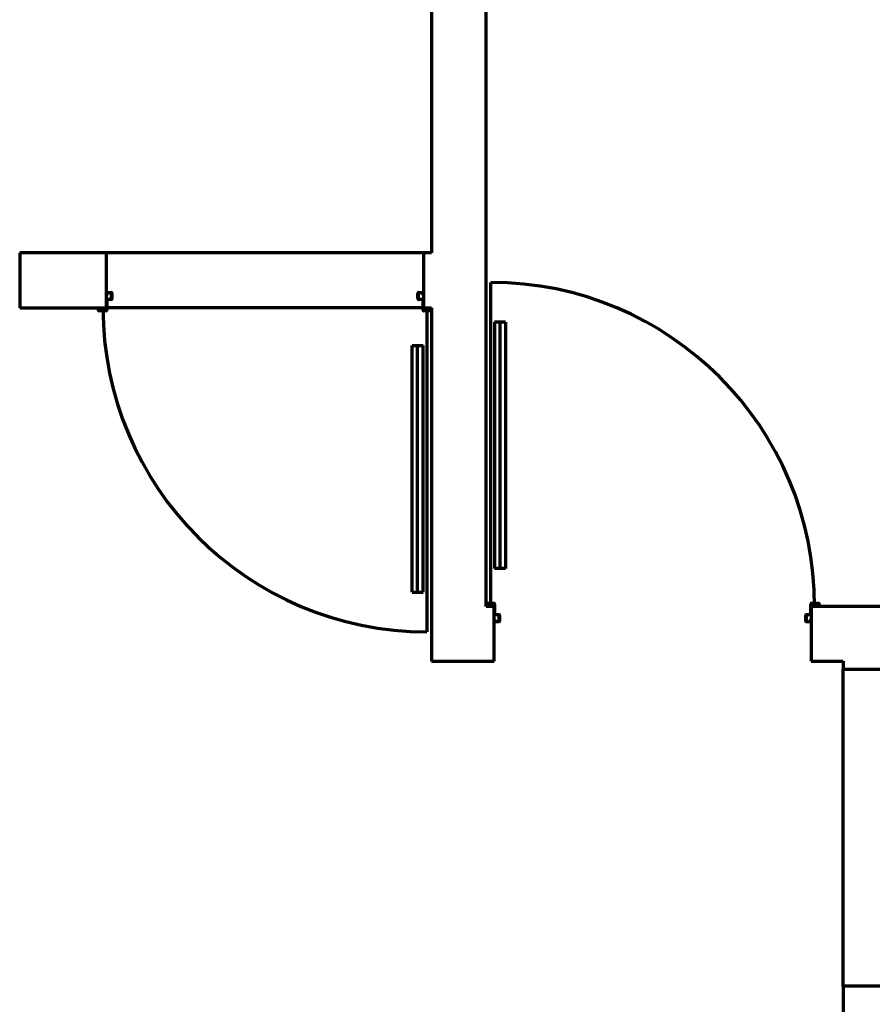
# Model space of a CAD drawing. Header units: millimetres. Extents: x -20654 to 2526, y -8238 to 977.
# Tile 61 of 219: x -10339.28 to -10336.8, y -4113.93 to -4111.06. Entities that reach past the tile are written whole.
import ezdxf

# ---------------------------------------------------------------- set-up
doc = ezdxf.new("R2010")
doc.units = ezdxf.units.MM
doc.layers.add('01 CONTORNO_dwg', color=252, linetype='Continuous')

# ---------------------------------------------------------------- blocks, each defined once
blk = doc.blocks.new('terreo')
at = {"layer": '01 CONTORNO_dwg', "lineweight": 70}
h = blk.add_hatch(color=256, dxfattribs=at)
h.paths.add_polyline_path([(-15146.1, -2434.1), (-15125.1, -2434.1), (-15125.1, -2433.1), (-15146.1, -2433.1)], flags=0)
h.paths.add_polyline_path([(-14199.7, -2434.1), (-14178.7, -2434.1), (-14178.7, -2433.1), (-14199.7, -2433.1)], flags=0)
h.paths.add_polyline_path([(-14200.2, -2432.6), (-14200.3, -2401.6), (-14201.2, -2401.6), (-14201.2, -2432.6), (-14200.3, -2432.6)], flags=0)
h.paths.add_polyline_path([(-14178.2, -2432.6), (-14177.2, -2432.6), (-14177.2, -2425.1), (-14178.2, -2425.1)], flags=0)
h.paths.add_polyline_path([(-15123.6, -2432.6), (-15123.6, -2401.6), (-15124.6, -2401.6), (-15124.6, -2432.6)], flags=0)
h.paths.add_polyline_path([(-15147.6, -2432.6), (-15146.6, -2432.6), (-15146.6, -2425.1), (-15147.6, -2425.1)], flags=0)
h.paths.add_polyline_path([(-14205.2, -2401.1), (-14201.7, -2401.1), (-14201.7, -2400.1), (-14214.8, -2400.1), (-14214.8, -2401.1)], flags=0)
h.paths.add_polyline_path([(-15123.1, -2401.1), (-15110.1, -2401.1), (-15110.1, -2400.1), (-15123.1, -2400.1)], flags=0)
h.paths.add_polyline_path([(-14216.3, -2399.6), (-14215.3, -2399.6), (-14215.3, -2381.6), (-14216.3, -2381.6), (-14216.3, -2391.6)], flags=0)
h.paths.add_polyline_path([(-15109.6, -2399.6), (-15108.6, -2399.6), (-15108.6, -2381.6), (-15109.6, -2381.6)], flags=0)
h.paths.add_polyline_path([(-14201.2, -2388.1), (-14200.3, -2388.1), (-14200.3, -2381.6), (-14201.3, -2381.6), (-14201.3, -2388.1)], flags=0)
h.paths.add_polyline_path([(-15124.6, -2388.1), (-15123.6, -2388.1), (-15123.6, -2381.6), (-15124.6, -2381.6)], flags=0)
h.paths.add_polyline_path([(-14201.8, -2381.1), (-14201.8, -2380.1), (-14214.8, -2380.1), (-14214.8, -2381.1)], flags=0)
h.paths.add_polyline_path([(-15110.1, -2381.1), (-15110.1, -2380.1), (-15123.1, -2380.1), (-15123.1, -2381.1)], flags=0)
h = blk.add_hatch(color=256, dxfattribs=at)
h.paths.add_polyline_path([(-13992.7, -3340.1), (-13979.7, -3340.1), (-13979.7, -3339.1), (-13992.7, -3339.1)], flags=0)
h.paths.add_polyline_path([(-13071.4, -3340.1), (-13071.4, -3339.1), (-13084.4, -3339.1), (-13084.4, -3340.1)], flags=0)
h.paths.add_polyline_path([(-13993.2, -3338.6), (-13993.2, -3338.6), (-13993.2, -3332.1), (-13994.2, -3332.1), (-13994.2, -3338.6)], flags=0)
h.paths.add_polyline_path([(-13069.9, -3338.6), (-13069.9, -3332.1), (-13070.9, -3332.1), (-13070.8, -3338.6)], flags=0)
h.paths.add_polyline_path([(-13978.2, -3338.6), (-13978.2, -3320.6), (-13979.2, -3320.6), (-13979.2, -3338.6)], flags=0)
h.paths.add_polyline_path([(-13085.9, -3338.6), (-13084.9, -3338.6), (-13084.9, -3320.6), (-13085.9, -3320.6)], flags=0)
h.paths.add_polyline_path([(-13084.4, -3320.1), (-13071.3, -3320.1), (-13071.3, -3319.1), (-13084.4, -3319.1)], flags=0)
h.paths.add_polyline_path([(-13992.7, -3320.1), (-13979.7, -3320.1), (-13979.7, -3319.1), (-13992.7, -3319.1)], flags=0)
h.paths.add_polyline_path([(-13070.8, -3318.6), (-13069.9, -3318.6), (-13069.9, -3287.6), (-13070.8, -3287.6), (-13070.8, -3295.1)], flags=0)
h.paths.add_polyline_path([(-13994.2, -3318.6), (-13993.2, -3318.6), (-13993.2, -3287.6), (-13994.2, -3287.6), (-13994.2, -3317.1)], flags=0)
h.paths.add_polyline_path([(-13046.8, -3295.1), (-13046.8, -3287.6), (-13047.8, -3287.6), (-13047.8, -3295.1)], flags=0)
h.paths.add_polyline_path([(-14017.2, -3295.1), (-14016.2, -3295.1), (-14016.2, -3287.6), (-14017.2, -3287.6)], flags=0)
h.paths.add_polyline_path([(-13048.3, -3287.1), (-13048.3, -3286.1), (-13069.3, -3286.1), (-13069.3, -3287.1), (-13056, -3287.1)], flags=0)
h.paths.add_polyline_path([(-14009.2, -3287.1), (-13994.7, -3287.1), (-13994.7, -3286.1), (-14015.7, -3286.1), (-14015.7, -3287.1)], flags=0)
for p, q in [((-14177.2, -105.1), (-14177.2, -2265.1)), ((-14017.2, -3295.1), (-14017.2, -895.1)), ((-15124.6, -2265.1), (-15377.2, -2265.1)), ((-15377.2, -2265.1), (-15377.2, -2425.1)), ((-15124.6, -2425.1), (-15124.6, -2265.1)), ((-14200.3, -2265.1), (-15124.6, -2265.1)), ((-14177.2, -2265.1), (-14200.3, -2265.1)), ((-14200.3, -2265.1), (-14200.3, -2425.1)), ((-14004.2, -3295.1), (-14004.2, -2350.8)), ((-15123.6, -2381.6), (-15123.6, -2388.1)), ((-15123.1, -2380.1), (-15110.1, -2380.1)), ((-15110.1, -2381.1), (-15123.1, -2381.1)), ((-15109.6, -2399.6), (-15109.6, -2381.6)), ((-15108.6, -2381.6), (-15108.6, -2399.6)), ((-14216.3, -2399.6), (-14216.3, -2381.6)), ((-14215.3, -2381.6), (-14215.3, -2399.6)), ((-14214.8, -2380.1), (-14201.8, -2380.1)), ((-14201.8, -2381.1), (-14214.8, -2381.1)), ((-14201.3, -2388.1), (-14201.3, -2381.6)), ((-15123.6, -2388.1), (-15124.6, -2388.1)), ((-15123.6, -2401.6), (-15123.6, -2432.6)), ((-15123.1, -2400.1), (-15110.1, -2400.1)), ((-15110.1, -2401.1), (-15123.1, -2401.1)), ((-14214.8, -2400.1), (-14201.7, -2400.1)), ((-14201.7, -2401.1), (-14214.8, -2401.1)), ((-14200.3, -2388.1), (-14201.3, -2388.1)), ((-14201.2, -2432.6), (-14201.2, -2401.6)), ((-15377.2, -2425.1), (-15124.6, -2425.1)), ((-15147.6, -2432.6), (-15147.6, -2425.1)), ((-15146.6, -2425.1), (-15146.6, -2432.6)), ((-15146.1, -2433.1), (-15125.1, -2433.1)), ((-15125.1, -2434.1), (-15146.1, -2434.1)), ((-15124.6, -2432.6), (-15124.6, -2425.1)), ((-14201.2, -2425.1), (-15123.6, -2425.1)), ((-14200.3, -2425.1), (-14177.2, -2425.1)), ((-14200.2, -2425.1), (-14200.2, -2432.6)), ((-14199.7, -2433.1), (-14178.7, -2433.1)), ((-14178.7, -2434.1), (-14199.7, -2434.1)), ((-14190.3, -2425.1), (-14190.3, -3369.4)), ((-14178.2, -2432.6), (-14178.2, -2425.1)), ((-14177.2, -2425.1), (-14177.2, -3455.1)), ((-13993.2, -2466.8), (-13993.2, -3185.1)), ((-13961.2, -2466.8), (-13993.2, -2466.8)), ((-13977.2, -2466.8), (-13977.2, -3185.1)), ((-13961.2, -2466.8), (-13961.2, -3185.1)), ((-14233.3, -3253.4), (-14233.3, -2535.1)), ((-14233.3, -2535.1), (-14201.3, -2535.1)), ((-14217.3, -3253.4), (-14217.3, -2535.1)), ((-14201.3, -3253.4), (-14201.3, -2535.1)), ((-13961.2, -3185.1), (-13993.2, -3185.1)), ((-14233.3, -3253.4), (-14201.3, -3253.4)), ((-13994.2, -3295.1), (-14017.2, -3295.1)), ((-14016.2, -3287.6), (-14016.2, -3295.1)), ((-14015.7, -3286.1), (-13994.7, -3286.1)), ((-13994.7, -3287.1), (-14015.7, -3287.1)), ((-13994.2, -3295.1), (-13994.2, -3287.6)), ((-13994.2, -3455.1), (-13994.2, -3295.1)), ((-13993.2, -3287.6), (-13993.2, -3318.6)), ((-13070.8, -3318.6), (-13070.8, -3287.6)), ((-10097.2, -3295.1), (-13069.9, -3295.1)), ((-13069.9, -3295.1), (-13069.9, -3455.1)), ((-13069.8, -3287.6), (-13069.8, -3295.2)), ((-13069.3, -3286.1), (-13048.3, -3286.1)), ((-13048.3, -3287.1), (-13069.3, -3287.1)), ((-13047.8, -3295.1), (-13047.8, -3287.6)), ((-13046.8, -3287.6), (-13046.8, -3295.1)), ((-13992.7, -3319.1), (-13979.7, -3319.1)), ((-13979.7, -3320.1), (-13992.7, -3320.1)), ((-13979.2, -3338.6), (-13979.2, -3320.6)), ((-13978.2, -3320.6), (-13978.2, -3338.6)), ((-13085.9, -3338.6), (-13085.9, -3320.6)), ((-13084.9, -3320.6), (-13084.9, -3338.6)), ((-13084.4, -3319.1), (-13071.3, -3319.1)), ((-13071.3, -3320.1), (-13084.4, -3320.1)), ((-13994.2, -3332.1), (-13993.2, -3332.1)), ((-13993.2, -3332.1), (-13993.2, -3338.6)), ((-13992.7, -3339.1), (-13979.7, -3339.1)), ((-13979.7, -3340.1), (-13992.7, -3340.1)), ((-13084.4, -3339.1), (-13071.4, -3339.1)), ((-13071.4, -3340.1), (-13084.4, -3340.1)), ((-13070.9, -3332.1), (-13069.9, -3332.1)), ((-13070.9, -3338.6), (-13070.9, -3332.1)), ((-14177.2, -3455.1), (-13994.2, -3455.1)), ((-13069.9, -3455.1), (-12977.2, -3455.1)), ((-12977.2, -3455.1), (-12977.2, -3478.2)), ((-12977.2, -3478.2), (-12817.2, -3478.2)), ((-12977.2, -4402.5), (-12977.2, -3478.2)), ((-12817.2, -4402.5), (-12977.2, -4402.5)), ((-12977.2, -4402.5), (-12977.2, -5055.1))]:
    blk.add_line(p, q, dxfattribs=at)
for centre, radius, start, end in [((-14004.2, -3295.1), 944.3, 0, 90), ((-15123.1, -2381.6), 1.5, 90, 180), ((-15123.1, -2381.6), 0.5, 90, 180), ((-15110.1, -2381.6), 1.5, 0, 90), ((-15110.1, -2381.6), 0.5, 0, 90), ((-14214.8, -2381.6), 1.5, 90, 180), ((-14214.8, -2381.6), 0.5, 90, 180), ((-14201.8, -2381.6), 1.5, 0, 90), ((-14201.8, -2381.6), 0.5, 0, 90), ((-15123.1, -2401.6), 1.5, 90, 174.8787), ((-15123.1, -2401.6), 0.5, 90, 180), ((-15110.1, -2399.6), 0.5, 270, 0), ((-15110.1, -2399.6), 1.5, 270, 0), ((-14214.8, -2399.6), 1.5, 180, 270), ((-14214.8, -2399.6), 0.5, 180, 270), ((-14201.7, -2401.6), 1.5, 5.1213, 90), ((-14201.7, -2401.6), 0.5, 0, 90), ((-15146.1, -2432.6), 1.5, 180, 270), ((-15146.1, -2432.6), 0.5, 180, 270), ((-14190.3, -2425.1), 944.3, 180, 270), ((-15125.1, -2432.6), 0.5, 270, 0), ((-15125.1, -2432.6), 1.5, 270, 0), ((-14199.7, -2432.6), 1.5, 180, 270), ((-14199.7, -2432.6), 0.5, 180, 270), ((-14178.7, -2432.6), 1.5, 270, 0), ((-14178.7, -2432.6), 0.5, 270, 0), ((-14015.7, -3287.6), 1.5, 90, 180), ((-14015.7, -3287.6), 0.5, 90, 180), ((-13994.7, -3287.6), 1.5, 0, 90), ((-13994.7, -3287.6), 0.5, 0, 90), ((-13069.3, -3287.6), 1.5, 90, 180), ((-13069.3, -3287.6), 0.5, 90, 180), ((-13048.3, -3287.6), 1.5, 0, 90), ((-13048.3, -3287.6), 0.5, 0, 90), ((-13992.7, -3318.6), 1.5, 185.1213, 270), ((-13992.7, -3318.6), 0.5, 180, 270), ((-13979.7, -3320.6), 1.5, 0, 90), ((-13979.7, -3320.6), 0.5, 0, 90), ((-13084.4, -3320.6), 1.5, 90, 180), ((-13084.4, -3320.6), 0.5, 90, 180), ((-13071.3, -3318.6), 0.5, 270, 0), ((-13071.3, -3318.6), 1.5, 270, 354.8787), ((-13992.7, -3338.6), 1.5, 180, 270), ((-13992.7, -3338.6), 0.5, 180, 270), ((-13979.7, -3338.6), 1.5, 270, 0), ((-13979.7, -3338.6), 0.5, 270, 0), ((-13084.4, -3338.6), 1.5, 180, 270), ((-13084.4, -3338.6), 0.5, 180, 270), ((-13071.4, -3338.6), 1.5, 270, 0), ((-13071.4, -3338.6), 0.5, 270, 0)]:
    blk.add_arc(centre, radius, start, end, dxfattribs=at)

msp = doc.modelspace()

# ---------------------------------------------------------------- block references
at = {"layer": '01 CONTORNO_dwg', "xscale": 0.001, "yscale": 0.001, "zscale": 0.001}
msp.add_blockref('terreo', (-10323.9053, -4109.4742), dxfattribs=at)

doc.saveas('drawing.dxf')
